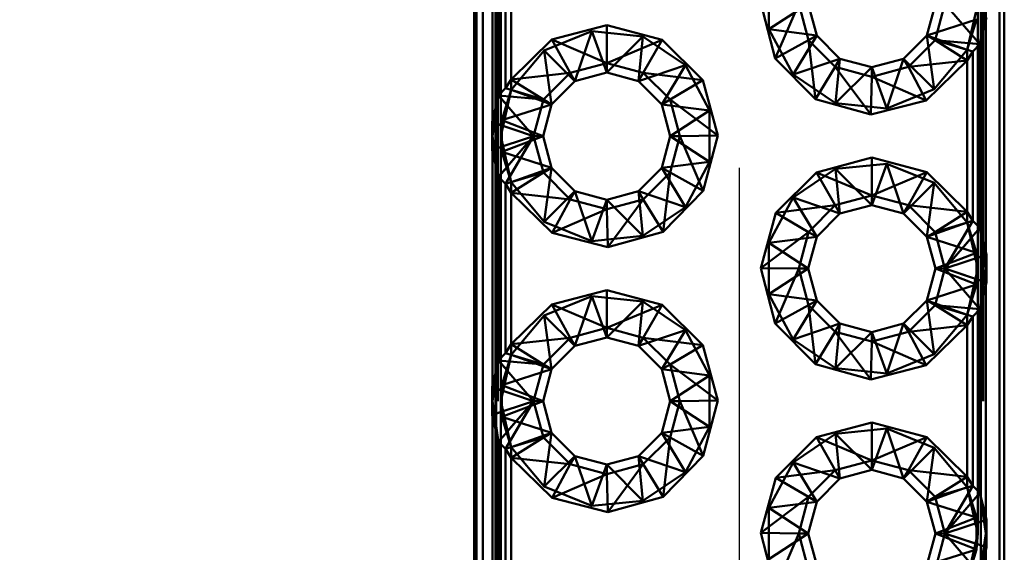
# Paper-space layout 'Layout1' of a CAD drawing. Extents: x -2 to 1033, y -36 to 596.
# Tile 44 of 127: x 349.47 to 351.33, y 224.1 to 225.1. Entities that reach past the tile are written whole.
import ezdxf

# ---------------------------------------------------------------- set-up
doc = ezdxf.new("R2010")
doc.units = 0
doc.linetypes.add('ACAD_ISO02W100', pattern=[15, 12, -3])
doc.linetypes.add('HP_01_CER_B', pattern=[8, 5, -1, 1, -1])
doc.layers.get('0').update_dxf_attribs({"linetype": 'CONTINUOUS'})
doc.layers.get('DEFPOINTS').update_dxf_attribs({"color": 132, "linetype": 'CONTINUOUS'})
for name, color, linetype, lineweight in [('SS_KOTY', 3, 'CONTINUOUS', 25), ('SS_OSY_025', 7, 'HP_01_CER_B', 25), ('SS_ZEBRIKY', 24, 'CONTINUOUS', 50)]:
    doc.layers.add(name, color=color, linetype=linetype, lineweight=lineweight)
doc.styles.add('ROMANS', font='romans.shx', dxfattribs={"width": 0.8})
doc.dimstyles.new('A-1_(2.5)_50AS', dxfattribs={"dimtxt": 2.5, "dimasz": 2, "dimexe": 1, "dimexo": 2, "dimgap": 0, "dimtad": 0, "dimdec": 1, "dimlfac": 50, "dimrnd": 1, "dimtxsty": 'ROMANS', "dimblk1": 'OBLIQUE', "dimblk2": 'OBLIQUE', "dimsah": 1, "dimcen": 2, "dimclrd": 256, "dimclre": 256, "dimclrt": 256, "dimadec": 1, "dimazin": 2, "dimtfac": 0.714286, "dimtdec": 1, "dimtmove": 0, "dimatfit": 3, "dimldrblk": 'OPEN', "dimfxl": 1, "dimtvp": 1.142857, "dimtfill": 1, "dimtolj": 1, "dimlwd": -1, "dimlwe": -1, "dimarcsym": 0})

# ---------------------------------------------------------------- blocks, each defined once
blk = doc.blocks.new('_Oblique')
at = {"color": 0, "linetype": 'ByBlock', "lineweight": -2}
blk.add_line((-0.5, -0.5), (0.5, 0.5), dxfattribs=at)
blk = doc.blocks.new('*D92')
at = {"layer": 'DEFPOINTS', "color": 0, "transparency": 16777216}
for p in [(351.1289, 227.3836, -7252), (344.4611, 219.3836), (351.1289, 219.3836, -7252)]:
    blk.add_point(p, dxfattribs=at)
at = {"layer": 'SS_KOTY', "transparency": 16777216}
for p, q in [((349.1289, 227.3836), (343.4611, 227.3836)), ((344.4611, 227.3836), (344.4611, 219.3836)), ((349.1289, 219.3836), (343.4611, 219.3836))]:
    blk.add_line(p, q, dxfattribs=at)
at = {"layer": 'SS_KOTY', "transparency": 16777216, "xscale": 2, "yscale": 2, "zscale": 2}
for p, rotation in [((344.4611, 227.3836), 90), ((344.4611, 219.3836), 270)]:
    blk.add_blockref('_Oblique', p, dxfattribs=dict(at, rotation=rotation))
at = {"layer": 'SS_KOTY', "transparency": 16777216, "insert": (341.604, 223.3836), "char_height": 2.5, "attachment_point": 5, "rotation": 90, "style": 'ROMANS', "bg_fill": 3, "box_fill_scale": 1.1, "bg_fill_color": 256, "bg_fill_true_color": 13158600, "bg_fill_transparency": 0}
blk.add_mtext('\\A1;400', dxfattribs=at)
blk = doc.blocks.new('_OPEN')
at = {"color": 0, "linetype": 'ByBlock'}
for p, q in [((-1, 0.16667), (0, 0)), ((0, 0), (-1, -0.16667)), ((0, 0), (-1, 0))]:
    blk.add_line(p, q, dxfattribs=at)

psp = doc.layouts.get("Layout1")

# ---------------------------------------------------------------- linework, layer by layer
at = {"layer": 'SS_ZEBRIKY', "color": 3, "linetype": 'ACAD_ISO02W100', "ltscale": 0.25}
for p, q in [((351.2848, 219.3836), (351.2848, 227.3836)), ((351.2888, 227.3836), (351.2888, 219.3836)), ((351.2788, 227.1336), (351.2788, 219.6336)), ((351.2941, 225.1031), (351.2941, 225.1641)), ((351.2788, 225.1336), (351.2588, 225.0465)), ((351.2941, 225.1336), (351.2828, 225.0569)), ((351.1828, 225.0736), (351.2766, 225.1037)), ((351.2588, 225.0465), (351.2766, 225.1037)), ((351.1968, 224.9721), (351.1828, 225.0736)), ((351.2588, 225.0465), (351.1828, 225.0736)), ((351.2676, 225.0746), (351.2658, 225.0767)), ((351.2828, 225.0569), (351.2676, 225.0746)), ((351.2588, 225.0465), (351.1968, 224.9721)), ((351.2588, 225.0266), (351.2588, 225.0465)), ((351.2697, 225.0434), (351.2589, 225.0466)), ((351.2627, 225.0588), (351.2617, 225.0589)), ((351.2828, 225.0569), (351.2627, 225.0588)), ((351.1968, 224.9721), (351.1388, 225.0297)), ((351.1388, 224.7376), (351.1968, 224.7952)), ((351.1828, 224.6936), (351.1968, 224.7952)), ((351.1968, 224.7952), (351.2588, 224.7208)), ((351.2588, 224.7208), (351.2588, 224.7407)), ((351.1828, 224.6936), (351.2588, 224.7208)), ((351.2167, 224.6336), (351.2614, 224.7097)), ((351.2588, 224.7208), (351.2788, 224.6336)), ((351.2766, 224.6636), (351.2588, 224.7208)), ((351.2589, 224.7207), (351.2697, 224.7239)), ((351.2614, 224.7097), (351.262, 224.7107)), ((351.262, 224.7107), (351.2697, 224.7239)), ((351.2676, 224.6927), (351.2828, 224.7103)), ((351.2828, 224.7103), (351.2941, 224.6336)), ((351.2766, 224.6636), (351.1828, 224.6936)), ((351.2658, 224.6906), (351.2676, 224.6927)), ((351.2167, 224.6336), (351.2658, 224.6906)), ((351.2766, 224.6636), (351.1988, 224.6336)), ((351.2788, 224.6336), (351.2766, 224.6636)), ((351.2766, 224.6037), (351.2766, 224.6636)), ((351.2905, 224.6581), (351.2773, 224.6538)), ((351.2952, 224.6597), (351.2905, 224.6581)), ((351.2941, 224.6031), (351.2941, 224.6641)), ((351.2952, 224.6597), (351.2941, 224.6336)), ((351.2773, 224.6538), (351.2744, 224.6528)), ((351.2766, 224.6037), (351.1988, 224.6336)), ((351.2744, 224.6145), (351.2167, 224.6336)), ((351.2788, 224.6336), (351.2588, 224.5465)), ((351.2766, 224.6037), (351.2788, 224.6336)), ((351.2941, 224.6336), (351.2828, 224.5569)), ((351.2952, 224.6076), (351.2941, 224.6336)), ((351.1828, 224.5736), (351.2766, 224.6037)), ((351.2588, 224.5465), (351.2766, 224.6037)), ((351.2773, 224.6135), (351.2744, 224.6145)), ((351.2952, 224.6076), (351.2905, 224.6091)), ((351.1968, 224.4721), (351.1828, 224.5736)), ((351.2588, 224.5465), (351.1828, 224.5736)), ((351.2676, 224.5746), (351.2658, 224.5767)), ((351.2828, 224.5569), (351.2676, 224.5746)), ((351.2588, 224.5465), (351.1968, 224.4721)), ((351.2588, 224.5266), (351.2588, 224.5465)), ((351.2697, 224.5434), (351.2589, 224.5466)), ((351.2627, 224.5588), (351.2617, 224.5589)), ((351.2828, 224.5569), (351.2627, 224.5588)), ((351.1968, 224.4721), (351.1388, 224.5297)), ((351.1388, 224.2376), (351.1968, 224.2952)), ((351.1828, 224.1936), (351.1968, 224.2952)), ((351.1968, 224.2952), (351.2588, 224.2208)), ((351.2588, 224.2208), (351.2588, 224.2407)), ((351.1828, 224.1936), (351.2588, 224.2208)), ((351.2167, 224.1336), (351.2614, 224.2097)), ((351.2588, 224.2208), (351.2788, 224.1336)), ((351.2766, 224.1636), (351.2588, 224.2208)), ((351.2589, 224.2207), (351.2697, 224.2239)), ((351.2614, 224.2097), (351.262, 224.2107)), ((351.262, 224.2107), (351.2697, 224.2239)), ((351.2676, 224.1927), (351.2828, 224.2103)), ((351.2828, 224.2103), (351.2941, 224.1336)), ((351.2766, 224.1636), (351.1828, 224.1936)), ((351.2167, 224.1336), (351.2658, 224.1906)), ((351.2658, 224.1906), (351.2676, 224.1927)), ((351.1988, 224.1336), (351.2766, 224.1636)), ((351.2773, 224.1538), (351.2744, 224.1528)), ((351.2788, 224.1336), (351.2766, 224.1636)), ((351.2766, 224.1037), (351.2766, 224.1636)), ((351.2905, 224.1581), (351.2773, 224.1538)), ((351.2952, 224.1597), (351.2905, 224.1581)), ((351.2941, 224.1031), (351.2941, 224.1641)), ((351.2952, 224.1597), (351.2941, 224.1336)), ((351.2766, 224.1037), (351.1988, 224.1336)), ((351.2167, 224.1336), (351.2744, 224.1145)), ((351.2788, 224.1336), (351.2588, 224.0465)), ((351.2766, 224.1037), (351.2788, 224.1336)), ((351.2941, 224.1336), (351.2828, 224.0569)), ((351.2941, 224.1336), (351.2952, 224.1076)), ((351.1828, 224.0736), (351.2766, 224.1037)), ((351.2588, 224.0465), (351.2766, 224.1037)), ((351.2744, 224.1145), (351.2773, 224.1135)), ((351.2905, 224.1091), (351.2952, 224.1076))]:
    psp.add_line(p, q, dxfattribs=at)
at = {"layer": 'SS_ZEBRIKY', "color": 7, "linetype": 'Continuous', "ltscale": 0.25}
for p, q in [((351.3195, 219.3836), (351.3195, 227.3836)), ((351.3288, 219.3836), (351.3288, 227.3836)), ((351.1988, 225.1336), (351.1828, 225.0736)), ((351.2167, 225.1336), (351.1983, 225.0647)), ((351.2828, 225.0569), (351.2167, 225.1336)), ((351.2828, 225.0569), (351.2952, 225.1076)), ((351.2941, 224.6641), (351.2941, 225.1031)), ((351.1828, 225.0736), (351.1388, 225.0297)), ((351.1983, 225.0647), (351.1478, 225.0142)), ((351.1983, 225.0647), (351.1828, 225.0736)), ((351.2588, 225.0266), (351.1983, 225.0647)), ((351.2697, 225.0434), (351.1983, 225.0647)), ((351.2828, 225.0569), (351.1983, 225.0647)), ((351.2697, 225.0434), (351.2828, 225.0569)), ((351.2828, 224.7103), (351.2828, 225.0569)), ((351.1388, 225.0297), (351.1478, 225.0142)), ((351.1478, 225.0142), (351.2588, 225.0266)), ((351.2588, 225.0266), (351.1815, 224.9511)), ((351.2697, 225.0434), (351.2588, 225.0266)), ((351.2588, 224.7407), (351.2588, 225.0266)), ((351.2697, 225.0434), (351.2697, 224.7239)), ((351.1478, 225.0142), (351.1815, 224.9511)), ((351.1824, 224.8157), (351.1478, 224.7531)), ((351.1824, 224.8157), (351.2588, 224.7407)), ((351.1478, 224.7531), (351.1388, 224.7376)), ((351.1478, 224.7531), (351.1983, 224.7026)), ((351.2588, 224.7407), (351.1478, 224.7531)), ((351.1388, 224.7376), (351.1828, 224.6936)), ((351.1983, 224.7026), (351.2588, 224.7407)), ((351.2697, 224.7239), (351.2588, 224.7407)), ((351.1983, 224.7026), (351.2697, 224.7239)), ((351.2167, 224.6336), (351.2697, 224.7239)), ((351.2167, 224.6336), (351.2828, 224.7103)), ((351.2828, 224.7103), (351.2697, 224.7239)), ((351.2952, 224.6597), (351.2828, 224.7103)), ((351.1983, 224.7026), (351.1828, 224.6936)), ((351.1828, 224.6936), (351.1988, 224.6336)), ((351.2167, 224.6336), (351.1983, 224.7026)), ((351.2952, 224.6597), (351.2167, 224.6336)), ((351.2952, 224.6076), (351.2952, 224.6597)), ((351.1988, 224.6336), (351.1828, 224.5736)), ((351.2167, 224.6336), (351.1983, 224.5647)), ((351.2167, 224.6336), (351.1988, 224.6336)), ((351.2828, 224.5569), (351.2167, 224.6336)), ((351.2952, 224.6076), (351.2167, 224.6336)), ((351.2828, 224.5569), (351.2952, 224.6076)), ((351.2941, 224.1641), (351.2941, 224.6031)), ((351.1828, 224.5736), (351.1388, 224.5297)), ((351.1983, 224.5647), (351.1478, 224.5142)), ((351.1983, 224.5647), (351.1828, 224.5736)), ((351.2588, 224.5266), (351.1983, 224.5647)), ((351.2697, 224.5434), (351.1983, 224.5647)), ((351.2828, 224.5569), (351.1983, 224.5647)), ((351.2697, 224.5434), (351.2588, 224.5266)), ((351.2697, 224.5434), (351.2828, 224.5569)), ((351.2697, 224.5434), (351.2697, 224.2239)), ((351.2828, 224.2103), (351.2828, 224.5569)), ((351.1388, 224.5297), (351.1478, 224.5142)), ((351.2588, 224.5266), (351.1478, 224.5142)), ((351.2588, 224.5266), (351.1815, 224.4511)), ((351.2588, 224.2407), (351.2588, 224.5266)), ((351.1478, 224.5142), (351.1815, 224.4511)), ((351.1824, 224.3157), (351.1478, 224.2531)), ((351.1824, 224.3157), (351.2588, 224.2407)), ((351.1478, 224.2531), (351.1388, 224.2376)), ((351.1478, 224.2531), (351.1983, 224.2026)), ((351.2588, 224.2407), (351.1478, 224.2531)), ((351.1388, 224.2376), (351.1828, 224.1936)), ((351.1983, 224.2026), (351.2588, 224.2407)), ((351.2697, 224.2239), (351.2588, 224.2407)), ((351.1983, 224.2026), (351.2697, 224.2239)), ((351.2167, 224.1336), (351.2697, 224.2239)), ((351.2167, 224.1336), (351.2828, 224.2103)), ((351.2828, 224.2103), (351.2697, 224.2239)), ((351.2952, 224.1597), (351.2828, 224.2103)), ((351.1983, 224.2026), (351.1828, 224.1936)), ((351.1828, 224.1936), (351.1988, 224.1336)), ((351.2167, 224.1336), (351.1983, 224.2026)), ((351.2952, 224.1597), (351.2167, 224.1336)), ((351.2952, 224.1076), (351.2952, 224.1597)), ((351.1988, 224.1336), (351.1828, 224.0736)), ((351.1983, 224.0647), (351.2167, 224.1336)), ((351.1988, 224.1336), (351.2167, 224.1336)), ((351.2828, 224.0569), (351.2167, 224.1336)), ((351.2167, 224.1336), (351.2952, 224.1076)), ((351.2828, 224.0569), (351.2952, 224.1076)), ((351.2941, 223.6641), (351.2941, 224.1031))]:
    psp.add_line(p, q, dxfattribs=at)

# ---------------------------------------------------------------- dimensions: what is measured, and where the dimension line sits
at = {"layer": 'SS_KOTY'}
dim = psp.add_linear_dim(base=(344.4611, 219.3836), p1=(351.1289, 227.3836, -7252), p2=(351.1289, 219.3836, -7252), angle=90, dimstyle='A-1_(2.5)_50AS', override={"dimtmove": 1}, dxfattribs=at)
dim.commit()
dim.dimension.update_dxf_attribs({"geometry": '*D92', "text_midpoint": (341.604, 223.3836)})

# ---------------------------------------------------------------- next in the draw order: linework, layer by layer
at = {"layer": 'SS_OSY_025'}
psp.add_line((350.8288, 230.8236, -7242), (350.8288, 215.4789, -7242), dxfattribs=at)
at = {"layer": 'SS_ZEBRIKY', "color": 7, "linetype": 'Continuous', "ltscale": 0.25}
for p, q in [((350.3288, 227.3836), (350.3288, 219.3836)), ((350.333, 227.3836), (350.333, 219.3836)), ((350.3451, 227.3836), (350.3451, 219.3836)), ((350.3636, 224.9141), (350.3636, 225.3531)), ((350.3749, 225.3069), (350.3749, 224.9603)), ((350.388, 224.9739), (350.388, 225.2934)), ((350.3988, 225.2766), (350.3988, 224.9907)), ((350.8968, 225.0301), (350.8694, 225.1347)), ((350.941, 225.1336), (350.8968, 225.0301)), ((350.941, 225.1336), (350.9594, 225.0647)), ((350.9749, 225.0736), (350.9588, 225.1336)), ((350.4753, 225.0657), (350.5788, 225.0931)), ((350.5788, 225.0931), (350.6833, 225.0652)), ((350.5788, 225.0931), (350.5788, 225.0215)), ((350.3988, 224.9907), (350.4753, 225.0657)), ((350.4753, 225.0657), (350.5099, 225.0031)), ((350.4753, 225.0657), (350.5788, 225.0215)), ((350.5788, 225.0215), (350.6833, 225.0652)), ((350.6833, 225.0652), (350.6478, 225.0031)), ((350.6833, 225.0652), (350.7599, 224.989)), ((350.9594, 225.0647), (350.8968, 225.0301)), ((350.9749, 225.0736), (350.9594, 225.0647)), ((350.9594, 225.0647), (350.9726, 224.9531)), ((350.9594, 225.0647), (351.0099, 225.0142)), ((351.0188, 225.0297), (350.9749, 225.0736)), ((350.9726, 224.9531), (350.8968, 225.0301)), ((351.0188, 225.0297), (351.0099, 225.0142)), ((351.0788, 225.0136), (351.0188, 225.0297)), ((351.1388, 225.0297), (351.0788, 225.0136)), ((350.5099, 225.0031), (350.5788, 225.0215)), ((350.5788, 225.0215), (350.6478, 225.0031)), ((350.5788, 225.0215), (350.5788, 225.0036)), ((351.0099, 225.0142), (350.9726, 224.9531)), ((351.0099, 225.0142), (351.0768, 224.9242)), ((351.0099, 225.0142), (351.0788, 224.9958)), ((351.0788, 224.9958), (351.1478, 225.0142)), ((351.0788, 225.0136), (351.0788, 224.9958)), ((350.388, 224.9739), (350.3988, 224.9907)), ((350.3988, 224.9907), (350.5099, 225.0031)), ((350.3988, 224.9907), (350.4594, 224.9526)), ((350.5099, 225.0031), (350.4594, 224.9526)), ((350.5099, 225.0031), (350.5188, 224.9876)), ((350.5188, 224.9876), (350.5788, 225.0036)), ((350.5788, 225.0036), (350.6388, 224.9876)), ((350.6478, 225.0031), (350.6388, 224.9876)), ((350.6478, 225.0031), (350.6983, 224.9526)), ((350.7599, 224.989), (350.6478, 225.0031)), ((350.7599, 224.989), (350.6983, 224.9526)), ((350.7599, 224.989), (350.7883, 224.8847)), ((351.0788, 224.9958), (351.0768, 224.9242)), ((351.0788, 224.9958), (351.1815, 224.9511)), ((350.388, 224.9739), (350.3749, 224.9603)), ((350.388, 224.9739), (350.4594, 224.9526)), ((350.4749, 224.9436), (350.5188, 224.9876)), ((350.6388, 224.9876), (350.6828, 224.9436)), ((350.3749, 224.9603), (350.3625, 224.9097)), ((350.3749, 224.9603), (350.441, 224.8836)), ((350.3749, 224.9603), (350.4594, 224.9526)), ((350.4594, 224.9526), (350.441, 224.8836)), ((350.4594, 224.9526), (350.4749, 224.9436)), ((350.6983, 224.9526), (350.6828, 224.9436)), ((350.6983, 224.9526), (350.7167, 224.8836)), ((350.7883, 224.8847), (350.6983, 224.9526)), ((351.0768, 224.9242), (350.9726, 224.9531)), ((350.4588, 224.8836), (350.4749, 224.9436)), ((350.6828, 224.9436), (350.6988, 224.8836)), ((351.1815, 224.9511), (351.0768, 224.9242)), ((350.441, 224.8836), (350.3625, 224.9097)), ((350.3625, 224.9097), (350.3625, 224.8576)), ((350.3625, 224.8576), (350.441, 224.8836)), ((350.441, 224.8836), (350.3749, 224.8069)), ((350.441, 224.8836), (350.388, 224.7934)), ((350.441, 224.8836), (350.4594, 224.8147)), ((350.4588, 224.8836), (350.441, 224.8836)), ((350.4749, 224.8236), (350.4588, 224.8836)), ((350.6988, 224.8836), (350.6828, 224.8236)), ((350.7167, 224.8836), (350.6983, 224.8147)), ((350.7167, 224.8836), (350.6988, 224.8836)), ((350.7883, 224.8847), (350.7167, 224.8836)), ((350.7609, 224.7801), (350.7167, 224.8836)), ((350.7883, 224.8847), (350.7609, 224.7801)), ((350.3625, 224.8576), (350.3749, 224.8069)), ((350.3636, 224.4141), (350.3636, 224.8531)), ((350.9744, 224.8152), (351.0788, 224.8431)), ((351.0788, 224.8431), (351.1824, 224.8157)), ((351.0788, 224.8431), (351.0788, 224.7715)), ((350.4749, 224.8236), (350.4594, 224.8147)), ((350.5188, 224.7797), (350.4749, 224.8236)), ((350.6828, 224.8236), (350.6388, 224.7797)), ((350.6828, 224.8236), (350.6983, 224.8147)), ((350.3749, 224.8069), (350.388, 224.7934)), ((350.3749, 224.8069), (350.3749, 224.4603)), ((350.4594, 224.8147), (350.388, 224.7934)), ((350.4594, 224.8147), (350.3988, 224.7766)), ((350.4594, 224.8147), (350.5099, 224.7642)), ((350.6478, 224.7642), (350.6983, 224.8147)), ((350.6983, 224.8147), (350.685, 224.7031)), ((350.6983, 224.8147), (350.7609, 224.7801)), ((350.8978, 224.739), (350.9744, 224.8152)), ((350.9744, 224.8152), (351.0099, 224.7531)), ((350.9744, 224.8152), (351.0788, 224.7715)), ((351.1824, 224.8157), (351.0788, 224.7715)), ((350.388, 224.7934), (350.3988, 224.7766)), ((350.388, 224.4739), (350.388, 224.7934)), ((350.4762, 224.7011), (350.3988, 224.7766)), ((350.5099, 224.7642), (350.3988, 224.7766)), ((350.3988, 224.7766), (350.3988, 224.4907)), ((350.5188, 224.7797), (350.5099, 224.7642)), ((350.5788, 224.7636), (350.5188, 224.7797)), ((350.6388, 224.7797), (350.5788, 224.7636)), ((350.6388, 224.7797), (350.6478, 224.7642)), ((350.7609, 224.7801), (350.685, 224.7031)), ((351.0788, 224.7715), (351.0099, 224.7531)), ((351.1478, 224.7531), (351.0788, 224.7715)), ((351.0788, 224.7715), (351.0788, 224.7536)), ((350.5099, 224.7642), (350.4762, 224.7011)), ((350.5099, 224.7642), (350.5788, 224.7457)), ((350.5788, 224.7457), (350.6478, 224.7642)), ((350.5788, 224.7636), (350.5788, 224.7457)), ((350.6478, 224.7642), (350.5809, 224.6742)), ((350.6478, 224.7642), (350.685, 224.7031)), ((350.8978, 224.739), (351.0099, 224.7531)), ((351.0099, 224.7531), (350.9594, 224.7026)), ((351.0099, 224.7531), (351.0188, 224.7376)), ((351.0188, 224.7376), (351.0788, 224.7536)), ((351.0788, 224.7536), (351.1388, 224.7376)), ((350.5788, 224.7457), (350.4762, 224.7011)), ((350.5788, 224.7457), (350.5809, 224.6742)), ((350.8694, 224.6347), (350.8978, 224.739)), ((350.8978, 224.739), (350.9594, 224.7026)), ((350.9749, 224.6936), (351.0188, 224.7376)), ((350.5809, 224.6742), (350.4762, 224.7011)), ((350.685, 224.7031), (350.5809, 224.6742)), ((350.9594, 224.7026), (350.8694, 224.6347)), ((350.9594, 224.7026), (350.941, 224.6336)), ((350.9588, 224.6336), (350.9749, 224.6936)), ((350.9749, 224.6936), (350.9594, 224.7026)), ((350.8968, 224.5301), (350.8694, 224.6347)), ((350.941, 224.6336), (350.8694, 224.6347)), ((350.941, 224.6336), (350.8968, 224.5301)), ((350.941, 224.6336), (350.9594, 224.5647)), ((350.9588, 224.6336), (350.941, 224.6336)), ((350.9749, 224.5736), (350.9588, 224.6336)), ((350.4753, 224.5657), (350.5788, 224.5931)), ((350.5788, 224.5931), (350.6833, 224.5652)), ((350.5788, 224.5931), (350.5788, 224.5215)), ((350.3988, 224.4907), (350.4753, 224.5657)), ((350.4753, 224.5657), (350.5099, 224.5031)), ((350.4753, 224.5657), (350.5788, 224.5215)), ((350.5788, 224.5215), (350.6833, 224.5652)), ((350.6833, 224.5652), (350.6478, 224.5031)), ((350.6833, 224.5652), (350.7599, 224.489)), ((350.9594, 224.5647), (350.8968, 224.5301)), ((350.9749, 224.5736), (350.9594, 224.5647)), ((350.9594, 224.5647), (350.9726, 224.4531)), ((350.9594, 224.5647), (351.0099, 224.5142)), ((351.0188, 224.5297), (350.9749, 224.5736)), ((350.9726, 224.4531), (350.8968, 224.5301)), ((351.0188, 224.5297), (351.0099, 224.5142)), ((351.0788, 224.5136), (351.0188, 224.5297)), ((351.1388, 224.5297), (351.0788, 224.5136)), ((350.5099, 224.5031), (350.5788, 224.5215)), ((350.5788, 224.5215), (350.6478, 224.5031)), ((350.5788, 224.5215), (350.5788, 224.5036)), ((351.0099, 224.5142), (350.9726, 224.4531)), ((351.0099, 224.5142), (351.0768, 224.4242)), ((351.0099, 224.5142), (351.0788, 224.4958)), ((351.0788, 224.4958), (351.1478, 224.5142)), ((351.0788, 224.5136), (351.0788, 224.4958)), ((350.388, 224.4739), (350.3988, 224.4907)), ((350.3988, 224.4907), (350.5099, 224.5031)), ((350.3988, 224.4907), (350.4594, 224.4526)), ((350.5099, 224.5031), (350.4594, 224.4526)), ((350.4749, 224.4436), (350.5188, 224.4876)), ((350.5099, 224.5031), (350.5188, 224.4876)), ((350.5188, 224.4876), (350.5788, 224.5036)), ((350.5788, 224.5036), (350.6388, 224.4876)), ((350.6478, 224.5031), (350.6388, 224.4876)), ((350.6388, 224.4876), (350.6828, 224.4436)), ((350.6478, 224.5031), (350.6983, 224.4526)), ((350.7599, 224.489), (350.6478, 224.5031)), ((350.7599, 224.489), (350.6983, 224.4526)), ((350.7599, 224.489), (350.7883, 224.3847)), ((351.0788, 224.4958), (351.0768, 224.4242)), ((351.0788, 224.4958), (351.1815, 224.4511)), ((350.388, 224.4739), (350.3749, 224.4603)), ((350.388, 224.4739), (350.4594, 224.4526)), ((350.3749, 224.4603), (350.3625, 224.4097)), ((350.3749, 224.4603), (350.441, 224.3836)), ((350.3749, 224.4603), (350.4594, 224.4526)), ((350.4594, 224.4526), (350.441, 224.3836)), ((350.4594, 224.4526), (350.4749, 224.4436)), ((350.6983, 224.4526), (350.6828, 224.4436)), ((350.6983, 224.4526), (350.7167, 224.3836)), ((350.7883, 224.3847), (350.6983, 224.4526)), ((351.0768, 224.4242), (350.9726, 224.4531)), ((351.1815, 224.4511), (351.0768, 224.4242)), ((350.4588, 224.3836), (350.4749, 224.4436)), ((350.6828, 224.4436), (350.6988, 224.3836)), ((350.441, 224.3836), (350.3625, 224.4097)), ((350.3625, 224.4097), (350.3625, 224.3576)), ((350.3625, 224.3576), (350.441, 224.3836)), ((350.441, 224.3836), (350.3749, 224.3069)), ((350.441, 224.3836), (350.388, 224.2934)), ((350.441, 224.3836), (350.4594, 224.3147)), ((350.441, 224.3836), (350.4588, 224.3836)), ((350.4749, 224.3236), (350.4588, 224.3836)), ((350.6988, 224.3836), (350.6828, 224.3236)), ((350.7167, 224.3836), (350.6983, 224.3147)), ((350.6988, 224.3836), (350.7167, 224.3836)), ((350.7883, 224.3847), (350.7167, 224.3836)), ((350.7167, 224.3836), (350.7609, 224.2801)), ((350.7883, 224.3847), (350.7609, 224.2801)), ((350.3625, 224.3576), (350.3749, 224.3069)), ((350.3636, 223.9141), (350.3636, 224.3531)), ((350.9744, 224.3152), (351.0788, 224.3431)), ((351.0788, 224.3431), (351.1824, 224.3157)), ((351.0788, 224.3431), (351.0788, 224.2715)), ((350.4749, 224.3236), (350.4594, 224.3147)), ((350.5188, 224.2797), (350.4749, 224.3236)), ((350.6828, 224.3236), (350.6388, 224.2797)), ((350.6828, 224.3236), (350.6983, 224.3147)), ((350.388, 224.2934), (350.3749, 224.3069)), ((350.3749, 224.3069), (350.3749, 223.9603)), ((350.4594, 224.3147), (350.388, 224.2934)), ((350.4594, 224.3147), (350.3988, 224.2766)), ((350.5099, 224.2642), (350.4594, 224.3147)), ((350.6983, 224.3147), (350.6478, 224.2642)), ((350.6983, 224.3147), (350.685, 224.2031)), ((350.6983, 224.3147), (350.7609, 224.2801)), ((350.8978, 224.239), (350.9744, 224.3152)), ((350.9744, 224.3152), (351.0099, 224.2531)), ((350.9744, 224.3152), (351.0788, 224.2715)), ((351.1824, 224.3157), (351.0788, 224.2715)), ((350.3988, 224.2766), (350.388, 224.2934)), ((350.388, 223.9739), (350.388, 224.2934)), ((350.4762, 224.2011), (350.3988, 224.2766)), ((350.5099, 224.2642), (350.3988, 224.2766)), ((350.3988, 224.2766), (350.3988, 223.9907)), ((350.5099, 224.2642), (350.4762, 224.2011)), ((350.5188, 224.2797), (350.5099, 224.2642)), ((350.5788, 224.2458), (350.5099, 224.2642)), ((350.5788, 224.2636), (350.5188, 224.2797)), ((350.6388, 224.2797), (350.5788, 224.2636)), ((350.6478, 224.2642), (350.5788, 224.2458)), ((350.6478, 224.2642), (350.5809, 224.1742)), ((350.6388, 224.2797), (350.6478, 224.2642)), ((350.6478, 224.2642), (350.685, 224.2031)), ((350.7609, 224.2801), (350.685, 224.2031)), ((351.0788, 224.2715), (351.0099, 224.2531)), ((351.1478, 224.2531), (351.0788, 224.2715)), ((351.0788, 224.2715), (351.0788, 224.2536)), ((350.5788, 224.2458), (350.4762, 224.2011)), ((350.5788, 224.2636), (350.5788, 224.2458)), ((350.5788, 224.2458), (350.5809, 224.1742)), ((350.8978, 224.239), (351.0099, 224.2531)), ((351.0099, 224.2531), (350.9594, 224.2026)), ((351.0099, 224.2531), (351.0188, 224.2376)), ((351.0188, 224.2376), (351.0788, 224.2536)), ((351.0788, 224.2536), (351.1388, 224.2376)), ((350.8694, 224.1347), (350.8978, 224.239)), ((350.8978, 224.239), (350.9594, 224.2026)), ((350.9749, 224.1936), (351.0188, 224.2376)), ((350.5809, 224.1742), (350.4762, 224.2011)), ((350.685, 224.2031), (350.5809, 224.1742)), ((350.9594, 224.2026), (350.8694, 224.1347)), ((350.9594, 224.2026), (350.941, 224.1336)), ((350.9588, 224.1336), (350.9749, 224.1936)), ((350.9749, 224.1936), (350.9594, 224.2026)), ((350.8968, 224.0301), (350.8694, 224.1347)), ((350.941, 224.1336), (350.8694, 224.1347)), ((350.941, 224.1336), (350.8968, 224.0301)), ((350.9594, 224.0647), (350.941, 224.1336)), ((350.941, 224.1336), (350.9588, 224.1336)), ((350.9749, 224.0736), (350.9588, 224.1336))]:
    psp.add_line(p, q, dxfattribs=at)
at = {"layer": 'SS_ZEBRIKY', "color": 3, "linetype": 'ACAD_ISO02W100', "ltscale": 0.25}
for p, q in [((350.3688, 219.3836), (350.3688, 227.3836)), ((350.37, 219.3836), (350.37, 227.3836)), ((350.3734, 227.3836), (350.3734, 219.3836)), ((350.3788, 219.3836), (350.3788, 227.3836)), ((350.8848, 225.0852), (350.8848, 225.1821)), ((350.9588, 225.1336), (350.8848, 225.0852)), ((350.4609, 225.0452), (350.5507, 225.0816)), ((350.5507, 225.0816), (350.5188, 224.9876)), ((350.5507, 225.0816), (350.5788, 225.0036)), ((350.5507, 225.0816), (350.647, 225.0717)), ((350.9303, 224.9997), (350.8848, 225.0852)), ((350.9749, 225.0736), (350.8848, 225.0852)), ((350.647, 225.0717), (350.5788, 225.0036)), ((350.647, 225.0717), (350.6388, 224.9876)), ((350.647, 225.0717), (350.7274, 225.0176)), ((350.9749, 225.0736), (350.9303, 224.9997)), ((350.3988, 224.9708), (350.4609, 225.0452)), ((350.4609, 225.0452), (350.4749, 224.9436)), ((350.4609, 225.0452), (350.5188, 224.9876)), ((351.0188, 225.0297), (350.9303, 224.9997)), ((351.0188, 225.0297), (351.0107, 224.9456)), ((351.1388, 225.0297), (351.107, 224.9356)), ((350.7274, 225.0176), (350.6388, 224.9876)), ((350.7274, 225.0176), (350.6828, 224.9436)), ((350.7274, 225.0176), (350.7729, 224.9321)), ((351.0788, 225.0136), (351.0107, 224.9456)), ((351.0788, 225.0136), (351.107, 224.9356)), ((350.3988, 224.9907), (350.3988, 224.9708)), ((351.0107, 224.9456), (350.9303, 224.9997)), ((350.3788, 224.8836), (350.3988, 224.9708)), ((350.3988, 224.9708), (350.3811, 224.9136)), ((350.388, 224.9739), (350.3988, 224.9707)), ((350.4749, 224.9436), (350.3988, 224.9708)), ((351.1968, 224.9721), (351.107, 224.9356)), ((350.3636, 224.8836), (350.3749, 224.9603)), ((350.3749, 224.9603), (350.3901, 224.9427)), ((350.395, 224.9585), (350.396, 224.9584)), ((350.4749, 224.9436), (350.3811, 224.9136)), ((350.3901, 224.9427), (350.3919, 224.9406)), ((350.7729, 224.9321), (350.6828, 224.9436)), ((351.107, 224.9356), (351.0107, 224.9456)), ((350.3636, 224.8531), (350.3636, 224.9141)), ((350.7729, 224.9321), (350.6988, 224.8836)), ((350.7729, 224.9321), (350.7729, 224.8352)), ((350.3672, 224.9081), (350.3625, 224.9097)), ((350.3636, 224.8836), (350.3625, 224.9097)), ((350.3804, 224.9038), (350.3672, 224.9081)), ((350.3811, 224.9136), (350.3788, 224.8836)), ((350.3832, 224.9028), (350.3804, 224.9038)), ((350.3811, 224.9136), (350.4588, 224.8836)), ((350.3811, 224.9136), (350.3811, 224.8537)), ((350.3625, 224.8576), (350.3636, 224.8836)), ((350.3749, 224.8069), (350.3636, 224.8836)), ((350.3788, 224.8836), (350.3811, 224.8537)), ((350.3988, 224.7965), (350.3788, 224.8836)), ((350.4588, 224.8836), (350.3811, 224.8537)), ((350.441, 224.8836), (350.3919, 224.8267)), ((350.441, 224.8836), (350.3963, 224.8075)), ((350.7729, 224.8352), (350.6988, 224.8836)), ((350.3625, 224.8576), (350.3672, 224.8591)), ((350.3672, 224.8591), (350.3804, 224.8635)), ((350.3804, 224.8635), (350.3832, 224.8645)), ((350.3811, 224.8537), (350.3988, 224.7965)), ((350.3811, 224.8537), (350.4749, 224.8236)), ((350.3901, 224.8246), (350.3749, 224.8069)), ((350.3919, 224.8267), (350.3901, 224.8246)), ((350.4749, 224.8236), (350.3988, 224.7965)), ((350.4749, 224.8236), (350.4609, 224.7221)), ((350.6828, 224.8236), (350.7729, 224.8352)), ((350.6828, 224.8236), (350.7274, 224.7497)), ((350.7729, 224.8352), (350.7274, 224.7497)), ((350.9303, 224.7676), (351.0107, 224.8217)), ((351.0107, 224.8217), (351.107, 224.8316)), ((351.0107, 224.8217), (351.0188, 224.7376)), ((351.0788, 224.7536), (351.0107, 224.8217)), ((351.107, 224.8316), (351.0788, 224.7536)), ((351.1388, 224.7376), (351.107, 224.8316)), ((351.107, 224.8316), (351.1968, 224.7952)), ((350.3957, 224.8065), (350.388, 224.7934)), ((350.3963, 224.8075), (350.3957, 224.8065)), ((350.3988, 224.7966), (350.388, 224.7934)), ((350.4609, 224.7221), (350.3988, 224.7965)), ((350.3988, 224.7965), (350.3988, 224.7766)), ((350.5188, 224.7797), (350.4609, 224.7221)), ((350.5188, 224.7797), (350.5507, 224.6856)), ((350.6388, 224.7797), (350.647, 224.6956)), ((350.6388, 224.7797), (350.7274, 224.7497)), ((350.8848, 224.6821), (350.9303, 224.7676)), ((350.9303, 224.7676), (350.9749, 224.6936)), ((350.9303, 224.7676), (351.0188, 224.7376)), ((350.5788, 224.7636), (350.5507, 224.6856)), ((350.5788, 224.7636), (350.647, 224.6956)), ((350.7274, 224.7497), (350.647, 224.6956)), ((350.5507, 224.6856), (350.4609, 224.7221)), ((350.647, 224.6956), (350.5507, 224.6856)), ((350.8848, 224.6821), (350.9749, 224.6936)), ((350.8848, 224.6821), (350.9588, 224.6336)), ((350.8848, 224.5852), (350.8848, 224.6821)), ((350.9588, 224.6336), (350.8848, 224.5852)), ((350.4609, 224.5452), (350.5507, 224.5816)), ((350.5507, 224.5816), (350.5188, 224.4876)), ((350.5507, 224.5816), (350.5788, 224.5036)), ((350.5507, 224.5816), (350.647, 224.5717)), ((350.9303, 224.4997), (350.8848, 224.5852)), ((350.9749, 224.5736), (350.8848, 224.5852)), ((350.647, 224.5717), (350.5788, 224.5036)), ((350.647, 224.5717), (350.6388, 224.4876)), ((350.647, 224.5717), (350.7274, 224.5176)), ((350.9749, 224.5736), (350.9303, 224.4997)), ((350.3988, 224.4708), (350.4609, 224.5452)), ((350.4609, 224.5452), (350.4749, 224.4436)), ((350.4609, 224.5452), (350.5188, 224.4876)), ((351.0188, 224.5297), (350.9303, 224.4997)), ((351.0188, 224.5297), (351.0107, 224.4456)), ((351.1388, 224.5297), (351.107, 224.4356)), ((350.7274, 224.5176), (350.6388, 224.4876)), ((350.7274, 224.5176), (350.6828, 224.4436)), ((350.7274, 224.5176), (350.7729, 224.4321)), ((351.0788, 224.5136), (351.0107, 224.4456)), ((351.0788, 224.5136), (351.107, 224.4356)), ((350.3988, 224.4907), (350.3988, 224.4708)), ((351.0107, 224.4456), (350.9303, 224.4997)), ((350.3788, 224.3836), (350.3988, 224.4708)), ((350.3988, 224.4708), (350.3811, 224.4136)), ((350.388, 224.4739), (350.3988, 224.4707)), ((350.4749, 224.4436), (350.3988, 224.4708)), ((351.1968, 224.4721), (351.107, 224.4356)), ((350.3636, 224.3836), (350.3749, 224.4603)), ((350.3749, 224.4603), (350.3901, 224.4427)), ((350.395, 224.4585), (350.396, 224.4584)), ((350.4749, 224.4436), (350.3811, 224.4136)), ((350.3901, 224.4427), (350.3919, 224.4406)), ((350.7729, 224.4321), (350.6828, 224.4436)), ((350.7729, 224.4321), (350.6988, 224.3836)), ((350.7729, 224.4321), (350.7729, 224.3352)), ((351.107, 224.4356), (351.0107, 224.4456)), ((350.3636, 224.3531), (350.3636, 224.4141)), ((350.3811, 224.4136), (350.3788, 224.3836)), ((350.3811, 224.4136), (350.4588, 224.3836)), ((350.3811, 224.4136), (350.3811, 224.3537)), ((350.3672, 224.4081), (350.3625, 224.4097)), ((350.3636, 224.3836), (350.3625, 224.4097)), ((350.3804, 224.4038), (350.3672, 224.4081)), ((350.3832, 224.4028), (350.3804, 224.4038)), ((350.3625, 224.3576), (350.3636, 224.3836)), ((350.3749, 224.3069), (350.3636, 224.3836)), ((350.3788, 224.3836), (350.3811, 224.3537)), ((350.3988, 224.2965), (350.3788, 224.3836)), ((350.3811, 224.3537), (350.4588, 224.3836)), ((350.441, 224.3836), (350.3919, 224.3267)), ((350.441, 224.3836), (350.3963, 224.3075)), ((350.6988, 224.3836), (350.7729, 224.3352)), ((350.3625, 224.3576), (350.3672, 224.3591)), ((350.3672, 224.3591), (350.3804, 224.3635)), ((350.3804, 224.3635), (350.3832, 224.3645)), ((350.3811, 224.3537), (350.3988, 224.2965)), ((350.3811, 224.3537), (350.4749, 224.3236)), ((350.3901, 224.3246), (350.3749, 224.3069)), ((350.3919, 224.3267), (350.3901, 224.3246)), ((350.4749, 224.3236), (350.3988, 224.2965)), ((350.4749, 224.3236), (350.4609, 224.2221)), ((350.6828, 224.3236), (350.7729, 224.3352)), ((350.6828, 224.3236), (350.7274, 224.2497)), ((350.7729, 224.3352), (350.7274, 224.2497)), ((350.9303, 224.2676), (351.0107, 224.3217)), ((351.0107, 224.3217), (351.107, 224.3316)), ((351.0107, 224.3217), (351.0188, 224.2376)), ((351.0107, 224.3217), (351.0788, 224.2536)), ((351.107, 224.3316), (351.0788, 224.2536)), ((351.1388, 224.2376), (351.107, 224.3316)), ((351.107, 224.3316), (351.1968, 224.2952)), ((350.3957, 224.3065), (350.388, 224.2934)), ((350.3963, 224.3075), (350.3957, 224.3065)), ((350.3988, 224.2966), (350.388, 224.2934)), ((350.4609, 224.2221), (350.3988, 224.2965)), ((350.3988, 224.2965), (350.3988, 224.2766)), ((350.5188, 224.2797), (350.4609, 224.2221)), ((350.5188, 224.2797), (350.5507, 224.1856)), ((350.6388, 224.2797), (350.647, 224.1956)), ((350.6388, 224.2797), (350.7274, 224.2497)), ((350.8848, 224.1821), (350.9303, 224.2676)), ((350.9303, 224.2676), (350.9749, 224.1936)), ((350.9303, 224.2676), (351.0188, 224.2376)), ((350.5788, 224.2636), (350.5507, 224.1856)), ((350.5788, 224.2636), (350.647, 224.1956)), ((350.7274, 224.2497), (350.647, 224.1956)), ((350.5507, 224.1856), (350.4609, 224.2221)), ((350.647, 224.1956), (350.5507, 224.1856)), ((350.8848, 224.1821), (350.9749, 224.1936)), ((350.8848, 224.1821), (350.9588, 224.1336)), ((350.8848, 224.0852), (350.8848, 224.1821)), ((350.9588, 224.1336), (350.8848, 224.0852))]:
    psp.add_line(p, q, dxfattribs=at)

doc.saveas('drawing.dxf')
